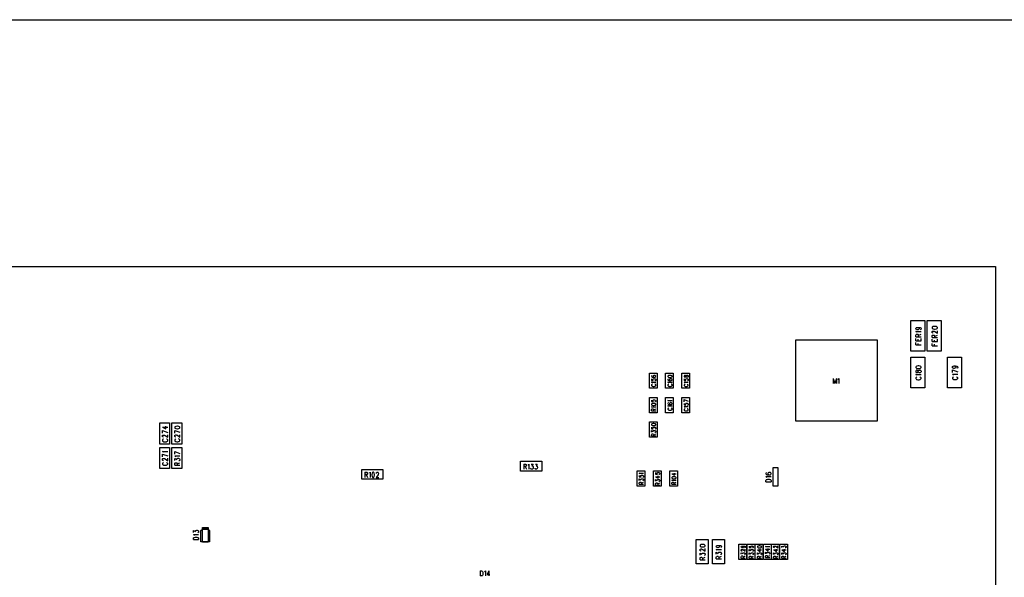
# Model space of a CAD drawing. Extents: x 11.9 to 28.1, y 10.8 to 21.2.
# Tile 21 of 23: x 18.9 to 25, y 17.8 to 21.2. Entities that reach past the tile are written whole.
import ezdxf

# ---------------------------------------------------------------- set-up
doc = ezdxf.new("R2010")
doc.units = 0
doc.header["$MEASUREMENT"] = 0
doc.layers.add('LAYNR1', color=2, linetype='Continuous')

msp = doc.modelspace()

# ---------------------------------------------------------------- linework, layer by layer
at = {"layer": 'LAYNR1', "color": 7}
for points in [[(11.882, 21.199), (28.082, 21.199)], [(14.572, 19.685), (24.922, 19.685)], [(24.922, 19.685), (24.922, 14.285)], [(24.438, 19.297), (24.435, 19.3), (24.434, 19.303), (24.434, 19.304), (24.435, 19.308), (24.438, 19.31)], [(24.44, 19.28), (24.438, 19.283), (24.434, 19.286), (24.466, 19.286)], [(24.438, 19.31), (24.444, 19.311), (24.452, 19.311), (24.46, 19.31)], [(24.449, 19.297), (24.444, 19.296), (24.443, 19.296), (24.438, 19.297)], [(24.444, 19.311), (24.449, 19.31)], [(24.449, 19.31), (24.452, 19.308), (24.454, 19.304), (24.454, 19.303), (24.452, 19.3), (24.449, 19.297)], [(24.46, 19.31), (24.464, 19.308), (24.466, 19.304), (24.466, 19.302), (24.464, 19.299), (24.461, 19.297)], [(24.541, 19.276), (24.54, 19.276), (24.537, 19.277), (24.535, 19.278), (24.534, 19.28), (24.534, 19.285), (24.535, 19.287), (24.537, 19.288), (24.54, 19.289), (24.543, 19.289), (24.546, 19.288), (24.551, 19.286), (24.566, 19.275), (24.566, 19.291)], [(23.697, 18.735), (23.697, 19.235)], [(23.697, 19.235), (24.197, 19.235)], [(24.197, 19.235), (24.197, 18.735)], [(24.434, 19.254), (24.434, 19.264), (24.435, 19.268), (24.437, 19.269), (24.44, 19.27), (24.443, 19.27), (24.446, 19.269), (24.448, 19.268), (24.449, 19.264), (24.449, 19.254)], [(24.434, 19.254), (24.466, 19.254)], [(24.434, 19.229), (24.434, 19.244)], [(24.434, 19.229), (24.466, 19.229)], [(24.449, 19.262), (24.466, 19.27)], [(24.449, 19.229), (24.449, 19.238)], [(24.466, 19.229), (24.466, 19.244)], [(24.534, 19.249), (24.534, 19.259), (24.535, 19.262), (24.537, 19.263), (24.54, 19.264), (24.543, 19.264), (24.546, 19.263), (24.548, 19.262), (24.549, 19.259), (24.549, 19.249)], [(24.534, 19.249), (24.566, 19.249)], [(24.534, 19.224), (24.534, 19.238)], [(24.534, 19.224), (24.566, 19.224)], [(24.549, 19.256), (24.566, 19.264)], [(24.549, 19.224), (24.549, 19.233)], [(24.566, 19.224), (24.566, 19.238)], [(24.434, 19.204), (24.434, 19.219)], [(24.434, 19.204), (24.466, 19.204)], [(24.449, 19.204), (24.449, 19.213)], [(24.534, 19.199), (24.534, 19.213)], [(24.534, 19.199), (24.566, 19.199)], [(24.549, 19.199), (24.549, 19.208)], [(24.466, 19.066), (24.466, 19.068), (24.464, 19.072), (24.46, 19.074), (24.452, 19.075), (24.448, 19.075), (24.44, 19.074), (24.435, 19.072), (24.434, 19.068), (24.434, 19.066)], [(24.434, 19.066), (24.435, 19.063), (24.44, 19.06), (24.448, 19.059), (24.452, 19.059), (24.46, 19.06), (24.464, 19.063), (24.466, 19.066)], [(24.669, 19.075), (24.674, 19.074), (24.677, 19.071), (24.679, 19.068), (24.679, 19.067), (24.677, 19.063), (24.674, 19.061), (24.669, 19.06), (24.668, 19.06), (24.663, 19.061), (24.66, 19.063), (24.659, 19.067), (24.659, 19.068), (24.66, 19.071), (24.663, 19.074), (24.669, 19.075), (24.677, 19.075), (24.685, 19.074), (24.689, 19.071), (24.691, 19.068), (24.691, 19.066), (24.689, 19.062), (24.686, 19.061)], [(24.659, 19.05), (24.691, 19.038)], [(24.659, 19.034), (24.659, 19.05)], [(22.815, 19.016), (22.813, 19.015), (22.811, 19.013), (22.811, 19.011), (22.813, 19.008), (22.816, 19.006), (22.822, 19.005), (22.828, 19.005), (22.833, 19.006), (22.836, 19.008), (22.837, 19.011), (22.837, 19.012), (22.836, 19.014), (22.833, 19.016), (22.83, 19.017), (22.828, 19.017), (22.825, 19.016), (22.822, 19.014), (22.821, 19.012), (22.821, 19.011), (22.822, 19.008), (22.825, 19.006), (22.828, 19.005)], [(22.811, 18.995), (22.811, 18.986), (22.822, 18.985), (22.821, 18.986), (22.82, 18.989), (22.82, 18.992), (22.821, 18.994), (22.824, 18.996), (22.827, 18.997), (22.83, 18.996), (22.833, 18.995), (22.836, 18.994), (22.837, 18.991), (22.837, 18.988), (22.836, 18.985), (22.835, 18.984), (22.832, 18.984)], [(22.932, 19.005), (22.936, 19.007), (22.937, 19.009), (22.937, 19.011), (22.936, 19.014), (22.932, 19.016), (22.926, 19.017), (22.922, 19.017), (22.916, 19.016), (22.913, 19.014), (22.911, 19.011), (22.911, 19.009)], [(22.911, 19.009), (22.913, 19.007), (22.916, 19.005)], [(22.915, 18.995), (22.913, 18.994), (22.911, 18.991), (22.911, 18.989), (22.913, 18.987), (22.916, 18.985)], [(22.916, 19.005), (22.922, 19.004), (22.926, 19.004), (22.932, 19.005)], [(22.916, 18.985), (22.922, 18.984), (22.928, 18.984), (22.933, 18.985)], [(22.925, 18.995), (22.922, 18.993), (22.921, 18.99), (22.921, 18.989), (22.922, 18.987), (22.925, 18.985)], [(22.933, 18.995), (22.93, 18.996), (22.928, 18.996), (22.925, 18.995)], [(22.925, 18.985), (22.928, 18.984)], [(22.933, 18.985), (22.936, 18.987), (22.937, 18.989), (22.937, 18.99), (22.936, 18.993), (22.933, 18.995)], [(23.011, 18.995), (23.011, 18.986), (23.022, 18.985), (23.021, 18.986), (23.02, 18.989), (23.02, 18.991), (23.021, 18.994), (23.024, 18.996), (23.027, 18.997), (23.03, 18.996), (23.033, 18.995), (23.036, 18.993), (23.037, 18.99), (23.037, 18.988), (23.036, 18.985), (23.035, 18.984), (23.032, 18.983)], [(23.927, 18.998), (23.927, 18.966)], [(23.927, 18.998), (23.937, 18.966)], [(23.946, 18.998), (23.937, 18.966)], [(23.946, 18.998), (23.946, 18.966)], [(23.956, 18.992), (23.958, 18.993), (23.962, 18.998), (23.962, 18.966)], [(24.44, 19.017), (24.438, 19.02), (24.434, 19.023), (24.466, 19.023)], [(24.435, 19.004), (24.434, 19.001), (24.434, 18.997), (24.435, 18.995), (24.438, 18.992), (24.441, 18.991)], [(24.441, 19.007), (24.438, 19.006), (24.435, 19.004)], [(24.441, 18.991), (24.446, 18.99), (24.454, 18.99), (24.458, 18.991)], [(24.464, 19.004), (24.461, 19.006), (24.458, 19.007)], [(24.458, 18.991), (24.461, 18.992), (24.464, 18.995), (24.466, 18.997), (24.466, 19.001), (24.464, 19.004)], [(24.665, 19.018), (24.663, 19.02), (24.659, 19.024), (24.691, 19.024)], [(24.666, 19.008), (24.663, 19.006), (24.66, 19.004), (24.659, 19.002), (24.659, 18.997), (24.66, 18.995), (24.663, 18.993), (24.666, 18.992), (24.671, 18.991), (24.679, 18.991), (24.683, 18.992), (24.686, 18.993), (24.689, 18.995), (24.691, 18.997), (24.691, 19.002), (24.689, 19.004), (24.686, 19.006), (24.683, 19.008)], [(22.816, 18.971), (22.815, 18.973), (22.811, 18.975), (22.837, 18.975)], [(22.813, 18.96), (22.811, 18.958), (22.811, 18.954), (22.813, 18.953), (22.815, 18.951), (22.817, 18.95)], [(22.817, 18.963), (22.815, 18.962), (22.813, 18.96)], [(22.817, 18.95), (22.821, 18.949), (22.827, 18.949), (22.831, 18.95)], [(22.836, 18.96), (22.833, 18.962), (22.831, 18.963)], [(22.831, 18.95), (22.833, 18.951), (22.836, 18.953), (22.837, 18.954), (22.837, 18.958), (22.836, 18.96)], [(22.916, 18.971), (22.915, 18.973), (22.911, 18.976), (22.937, 18.976)], [(22.917, 18.963), (22.915, 18.962), (22.913, 18.96), (22.911, 18.959), (22.911, 18.955)], [(22.911, 18.955), (22.913, 18.953), (22.915, 18.951), (22.917, 18.95), (22.921, 18.949), (22.927, 18.949), (22.931, 18.95), (22.933, 18.951), (22.936, 18.953), (22.937, 18.955)], [(22.937, 18.955), (22.937, 18.959), (22.936, 18.96), (22.933, 18.962), (22.931, 18.963)], [(23.016, 18.97), (23.015, 18.972), (23.011, 18.975), (23.037, 18.975)], [(23.017, 18.962), (23.015, 18.961), (23.013, 18.959), (23.011, 18.958), (23.011, 18.954), (23.013, 18.952), (23.015, 18.95), (23.017, 18.949), (23.021, 18.949), (23.027, 18.949), (23.031, 18.949), (23.033, 18.95), (23.036, 18.952), (23.037, 18.954), (23.037, 18.958), (23.036, 18.959), (23.033, 18.961), (23.031, 18.962)], [(22.811, 18.865), (22.811, 18.856), (22.822, 18.855), (22.821, 18.856), (22.82, 18.859), (22.82, 18.862), (22.821, 18.864), (22.824, 18.866), (22.827, 18.867), (22.83, 18.866), (22.833, 18.865), (22.836, 18.864), (22.837, 18.861), (22.837, 18.858), (22.836, 18.855), (22.835, 18.854), (22.832, 18.854)], [(22.916, 18.858), (22.915, 18.86), (22.911, 18.863), (22.937, 18.863)], [(23.011, 18.868), (23.037, 18.859)], [(23.011, 18.855), (23.011, 18.868)], [(22.837, 18.84), (22.836, 18.843), (22.832, 18.844), (22.826, 18.845), (22.822, 18.845), (22.816, 18.844), (22.813, 18.843), (22.811, 18.84)], [(22.811, 18.838), (22.813, 18.835), (22.816, 18.834), (22.822, 18.833), (22.826, 18.833), (22.832, 18.834), (22.836, 18.835), (22.837, 18.838), (22.837, 18.84)], [(22.811, 18.84), (22.811, 18.838)], [(22.816, 18.82), (22.815, 18.822), (22.811, 18.824), (22.837, 18.824)], [(22.811, 18.799), (22.811, 18.807), (22.813, 18.81)], [(22.813, 18.81), (22.814, 18.811), (22.816, 18.812), (22.819, 18.812), (22.821, 18.811), (22.822, 18.81)], [(22.822, 18.81), (22.824, 18.807), (22.824, 18.799)], [(22.824, 18.805), (22.837, 18.812)], [(22.915, 18.849), (22.913, 18.848), (22.911, 18.845), (22.911, 18.844), (22.913, 18.841), (22.916, 18.839), (22.922, 18.838), (22.928, 18.838), (22.933, 18.839), (22.936, 18.841), (22.937, 18.844), (22.937, 18.844), (22.936, 18.847), (22.933, 18.849), (22.93, 18.85), (22.928, 18.85), (22.925, 18.849), (22.922, 18.847), (22.921, 18.844), (22.921, 18.844), (22.922, 18.841), (22.925, 18.839), (22.928, 18.838)], [(22.916, 18.825), (22.915, 18.827), (22.911, 18.83), (22.937, 18.83)], [(22.917, 18.817), (22.915, 18.816), (22.913, 18.814), (22.911, 18.813), (22.911, 18.809), (22.913, 18.807), (22.915, 18.805), (22.917, 18.804), (22.921, 18.804), (22.927, 18.804), (22.931, 18.804), (22.933, 18.805), (22.936, 18.807), (22.937, 18.809), (22.937, 18.813), (22.936, 18.814), (22.933, 18.816), (22.931, 18.817)], [(23.011, 18.845), (23.011, 18.836), (23.022, 18.835), (23.021, 18.836), (23.02, 18.839), (23.02, 18.841), (23.021, 18.844), (23.024, 18.846), (23.027, 18.847), (23.03, 18.846), (23.033, 18.845), (23.036, 18.843), (23.037, 18.84), (23.037, 18.838), (23.036, 18.835), (23.035, 18.834), (23.032, 18.833)], [(23.016, 18.82), (23.015, 18.822), (23.011, 18.825), (23.037, 18.825)], [(23.017, 18.812), (23.015, 18.811), (23.013, 18.809), (23.011, 18.808), (23.011, 18.804), (23.013, 18.802), (23.015, 18.8), (23.017, 18.799), (23.021, 18.799), (23.027, 18.799), (23.031, 18.799), (23.033, 18.8), (23.036, 18.802), (23.037, 18.804), (23.037, 18.808), (23.036, 18.809), (23.033, 18.811), (23.031, 18.812)], [(22.811, 18.799), (22.837, 18.799)], [(19.792, 18.595), (19.792, 18.725)], [(19.792, 18.725), (19.852, 18.725)], [(19.809, 18.7), (19.83, 18.689), (19.83, 18.706)], [(19.809, 18.7), (19.841, 18.7)], [(19.809, 18.679), (19.841, 18.667)], [(19.809, 18.663), (19.809, 18.679)], [(19.852, 18.725), (19.852, 18.595)], [(19.867, 18.595), (19.867, 18.725)], [(19.867, 18.725), (19.927, 18.725)], [(19.884, 18.679), (19.916, 18.668)], [(19.884, 18.663), (19.884, 18.679)], [(19.927, 18.725), (19.927, 18.595)], [(22.811, 18.699), (22.811, 18.689), (22.822, 18.689), (22.821, 18.689), (22.82, 18.692), (22.82, 18.695)], [(22.82, 18.695), (22.821, 18.698), (22.824, 18.699), (22.827, 18.7), (22.83, 18.699), (22.833, 18.699), (22.836, 18.697), (22.837, 18.694), (22.837, 18.691), (22.836, 18.689), (22.835, 18.688), (22.832, 18.687)], [(22.821, 18.675), (22.822, 18.677), (22.824, 18.678), (22.827, 18.679), (22.83, 18.679), (22.833, 18.678), (22.836, 18.676), (22.837, 18.673), (22.837, 18.67), (22.836, 18.668), (22.835, 18.667), (22.832, 18.666)], [(24.197, 18.735), (23.697, 18.735)], [(19.816, 18.638), (19.815, 18.638), (19.812, 18.639), (19.81, 18.64), (19.809, 18.642), (19.809, 18.647), (19.81, 18.649), (19.812, 18.65), (19.815, 18.651), (19.818, 18.651), (19.821, 18.65), (19.826, 18.648), (19.841, 18.637), (19.841, 18.652)], [(19.816, 18.626), (19.813, 18.625), (19.81, 18.623), (19.809, 18.621), (19.809, 18.616), (19.81, 18.614), (19.813, 18.612), (19.816, 18.61), (19.821, 18.609), (19.829, 18.609), (19.833, 18.61), (19.836, 18.612), (19.839, 18.614), (19.841, 18.616), (19.841, 18.621), (19.839, 18.623), (19.836, 18.625), (19.833, 18.626)], [(19.884, 18.647), (19.885, 18.65), (19.887, 18.651), (19.89, 18.652), (19.893, 18.652), (19.896, 18.651), (19.901, 18.649), (19.916, 18.637), (19.916, 18.653)], [(19.891, 18.638), (19.89, 18.638), (19.887, 18.639), (19.885, 18.641), (19.884, 18.643), (19.884, 18.647)], [(19.891, 18.627), (19.888, 18.626), (19.885, 18.624), (19.884, 18.621), (19.884, 18.617), (19.885, 18.614), (19.888, 18.612), (19.891, 18.611), (19.896, 18.61)], [(19.904, 18.61), (19.908, 18.611), (19.911, 18.612), (19.914, 18.614), (19.916, 18.617), (19.916, 18.621), (19.914, 18.624), (19.911, 18.626), (19.908, 18.627)], [(22.811, 18.668), (22.811, 18.678), (22.821, 18.672), (22.821, 18.675)], [(22.811, 18.645), (22.811, 18.653), (22.813, 18.656), (22.814, 18.657), (22.816, 18.658), (22.819, 18.658), (22.821, 18.657), (22.822, 18.656), (22.824, 18.653), (22.824, 18.645)], [(22.811, 18.645), (22.837, 18.645)], [(22.824, 18.651), (22.837, 18.658)], [(19.852, 18.595), (19.792, 18.595)], [(19.792, 18.445), (19.792, 18.575)], [(19.792, 18.575), (19.852, 18.575)], [(19.852, 18.575), (19.852, 18.445)], [(19.927, 18.595), (19.867, 18.595)], [(19.867, 18.445), (19.867, 18.575)], [(19.867, 18.575), (19.927, 18.575)], [(19.896, 18.61), (19.904, 18.61)], [(19.927, 18.575), (19.927, 18.445)], [(19.815, 18.545), (19.813, 18.547), (19.809, 18.55), (19.841, 18.55)], [(19.809, 18.534), (19.841, 18.523)], [(19.809, 18.518), (19.809, 18.534)], [(19.816, 18.493), (19.815, 18.493), (19.812, 18.495), (19.81, 18.496), (19.809, 18.498), (19.809, 18.502), (19.81, 18.505), (19.812, 18.506), (19.815, 18.507), (19.818, 18.507), (19.821, 18.506), (19.826, 18.504)], [(19.826, 18.504), (19.841, 18.492), (19.841, 18.508)], [(19.884, 18.55), (19.916, 18.538)], [(19.884, 18.534), (19.884, 18.55)], [(19.89, 18.518), (19.888, 18.52), (19.884, 18.524), (19.916, 18.524)], [(19.884, 18.494), (19.884, 18.506), (19.896, 18.5), (19.896, 18.503), (19.898, 18.505), (19.899, 18.506), (19.904, 18.508), (19.907, 18.508), (19.911, 18.506), (19.914, 18.504), (19.916, 18.501), (19.916, 18.497), (19.914, 18.494), (19.913, 18.493), (19.91, 18.492)], [(19.852, 18.445), (19.792, 18.445)], [(19.81, 18.479), (19.809, 18.476), (19.809, 18.472), (19.81, 18.47), (19.813, 18.467), (19.816, 18.466)], [(19.816, 18.482), (19.813, 18.481), (19.81, 18.479)], [(19.816, 18.466), (19.821, 18.465), (19.829, 18.465), (19.833, 18.466)], [(19.839, 18.479), (19.836, 18.481), (19.833, 18.482)], [(19.833, 18.466), (19.836, 18.467), (19.839, 18.47), (19.841, 18.472), (19.841, 18.476), (19.839, 18.479)], [(19.927, 18.445), (19.867, 18.445)], [(19.884, 18.466), (19.884, 18.476), (19.885, 18.479), (19.887, 18.48), (19.89, 18.481), (19.893, 18.481), (19.896, 18.48), (19.898, 18.479), (19.899, 18.476), (19.899, 18.466)], [(19.884, 18.466), (19.916, 18.466)], [(19.899, 18.474), (19.916, 18.481)], [(21.032, 18.38), (21.032, 18.44)], [(21.032, 18.44), (21.162, 18.44)], [(21.162, 18.44), (21.162, 18.38)], [(22.007, 18.43), (22.007, 18.49)], [(22.007, 18.49), (22.137, 18.49)], [(22.027, 18.473), (22.027, 18.441)], [(22.027, 18.473), (22.038, 18.473), (22.041, 18.471), (22.042, 18.47), (22.043, 18.467), (22.043, 18.464), (22.042, 18.461), (22.041, 18.459), (22.038, 18.458), (22.027, 18.458)], [(22.035, 18.458), (22.043, 18.441)], [(22.054, 18.467), (22.056, 18.468), (22.059, 18.473), (22.059, 18.441)], [(22.072, 18.473), (22.084, 18.473), (22.077, 18.461), (22.081, 18.461), (22.083, 18.459), (22.084, 18.458), (22.085, 18.453), (22.085, 18.45), (22.084, 18.445), (22.082, 18.442), (22.079, 18.441), (22.075, 18.441), (22.072, 18.442), (22.071, 18.444), (22.069, 18.447)], [(22.098, 18.473), (22.11, 18.473), (22.104, 18.461), (22.107, 18.461), (22.109, 18.459), (22.11, 18.458), (22.112, 18.453), (22.112, 18.45), (22.11, 18.445), (22.108, 18.442), (22.105, 18.441), (22.101, 18.441), (22.098, 18.442), (22.097, 18.444), (22.096, 18.447)], [(22.137, 18.49), (22.137, 18.43)], [(23.557, 18.338), (23.557, 18.452)], [(23.557, 18.452), (23.587, 18.452)], [(23.587, 18.452), (23.587, 18.338)], [(21.162, 18.38), (21.032, 18.38)], [(21.052, 18.423), (21.052, 18.391)], [(21.052, 18.423), (21.063, 18.423), (21.066, 18.421), (21.067, 18.42), (21.068, 18.417), (21.068, 18.414), (21.067, 18.411), (21.066, 18.409), (21.063, 18.408), (21.052, 18.408)], [(21.06, 18.408), (21.068, 18.391)], [(21.079, 18.417), (21.081, 18.418), (21.084, 18.423), (21.084, 18.391)], [(21.122, 18.415), (21.122, 18.417), (21.123, 18.42), (21.124, 18.421), (21.126, 18.423), (21.131, 18.423), (21.133, 18.421), (21.134, 18.42), (21.135, 18.417), (21.135, 18.414), (21.134, 18.411), (21.132, 18.406), (21.121, 18.391), (21.137, 18.391)], [(22.137, 18.43), (22.007, 18.43)], [(22.741, 18.413), (22.74, 18.414), (22.736, 18.417), (22.762, 18.417)], [(22.736, 18.403), (22.736, 18.394), (22.747, 18.393), (22.746, 18.394), (22.745, 18.396), (22.745, 18.399), (22.746, 18.402), (22.749, 18.404), (22.752, 18.404), (22.755, 18.404), (22.758, 18.403), (22.761, 18.401), (22.762, 18.398), (22.762, 18.395), (22.761, 18.393), (22.76, 18.392), (22.757, 18.391)], [(22.736, 18.372), (22.736, 18.382), (22.746, 18.376), (22.746, 18.379), (22.747, 18.381), (22.749, 18.382), (22.752, 18.383), (22.755, 18.383), (22.758, 18.382), (22.761, 18.38)], [(22.761, 18.38), (22.762, 18.377), (22.762, 18.374), (22.761, 18.372), (22.76, 18.371), (22.757, 18.37)], [(22.836, 18.42), (22.836, 18.411), (22.847, 18.41)], [(22.836, 18.395), (22.853, 18.386), (22.853, 18.4)], [(22.836, 18.395), (22.862, 18.395)], [(22.836, 18.367), (22.836, 18.377), (22.846, 18.372), (22.846, 18.374), (22.847, 18.376), (22.849, 18.377), (22.852, 18.378), (22.855, 18.378), (22.858, 18.377), (22.861, 18.375), (22.862, 18.373), (22.862, 18.37)], [(22.847, 18.41), (22.846, 18.411), (22.845, 18.414), (22.845, 18.416), (22.846, 18.419), (22.849, 18.421), (22.852, 18.422), (22.855, 18.421), (22.858, 18.42)], [(22.861, 18.41), (22.86, 18.409), (22.857, 18.408)], [(22.858, 18.42), (22.861, 18.418), (22.862, 18.415), (22.862, 18.413), (22.861, 18.41)], [(22.936, 18.413), (22.953, 18.404), (22.953, 18.417)], [(22.936, 18.413), (22.962, 18.413)], [(22.962, 18.39), (22.961, 18.393), (22.957, 18.394), (22.951, 18.395), (22.947, 18.395), (22.941, 18.394), (22.938, 18.393), (22.936, 18.39)], [(22.936, 18.388), (22.938, 18.385), (22.941, 18.384), (22.947, 18.383), (22.951, 18.383), (22.957, 18.384), (22.961, 18.385), (22.962, 18.388), (22.962, 18.39)], [(22.936, 18.39), (22.936, 18.388)], [(23.518, 18.42), (23.515, 18.419), (23.514, 18.415), (23.514, 18.413), (23.515, 18.41), (23.52, 18.407)], [(23.52, 18.39), (23.518, 18.393), (23.514, 18.396), (23.546, 18.396)], [(23.514, 18.364), (23.514, 18.372), (23.515, 18.376), (23.518, 18.378), (23.521, 18.379), (23.526, 18.38), (23.534, 18.38), (23.538, 18.379), (23.541, 18.378), (23.544, 18.376), (23.546, 18.372), (23.546, 18.364)], [(23.52, 18.407), (23.528, 18.406), (23.535, 18.406), (23.541, 18.407)], [(23.531, 18.42), (23.528, 18.418), (23.526, 18.414), (23.526, 18.413), (23.528, 18.41), (23.531, 18.407)], [(23.541, 18.42), (23.537, 18.421), (23.535, 18.421), (23.531, 18.42)], [(23.531, 18.407), (23.535, 18.406)], [(23.541, 18.407), (23.544, 18.41), (23.546, 18.413), (23.546, 18.414), (23.544, 18.418), (23.541, 18.42)], [(22.736, 18.349), (22.736, 18.357), (22.738, 18.36)], [(22.736, 18.349), (22.762, 18.349)], [(22.738, 18.36), (22.739, 18.361), (22.741, 18.362), (22.744, 18.362), (22.746, 18.361), (22.747, 18.36)], [(22.747, 18.36), (22.749, 18.357), (22.749, 18.349)], [(22.749, 18.355), (22.762, 18.362)], [(22.836, 18.344), (22.836, 18.353), (22.838, 18.355), (22.839, 18.356), (22.841, 18.357), (22.844, 18.357), (22.846, 18.356), (22.847, 18.355), (22.849, 18.353), (22.849, 18.344)], [(22.836, 18.344), (22.862, 18.344)], [(22.849, 18.351), (22.862, 18.357)], [(22.862, 18.37), (22.861, 18.367), (22.86, 18.366), (22.857, 18.365)], [(22.941, 18.37), (22.94, 18.372), (22.936, 18.374), (22.962, 18.374)], [(22.936, 18.349), (22.936, 18.357), (22.938, 18.36)], [(22.936, 18.349), (22.962, 18.349)], [(22.938, 18.36), (22.939, 18.361), (22.941, 18.362), (22.944, 18.362), (22.946, 18.361), (22.947, 18.36)], [(22.947, 18.36), (22.949, 18.357), (22.949, 18.349)], [(22.949, 18.355), (22.962, 18.362)], [(23.514, 18.364), (23.546, 18.364)], [(23.587, 18.338), (23.557, 18.338)], [(20.054, 18.076), (20.054, 18.084), (20.089, 18.084), (20.089, 18.074)], [(19.999, 18.053), (19.999, 18.065), (20.011, 18.059)], [(20.005, 18.035), (20.003, 18.037), (19.999, 18.04), (20.031, 18.04)], [(19.999, 18.009), (19.999, 18.017), (20, 18.02), (20.003, 18.022), (20.006, 18.023), (20.011, 18.025), (20.019, 18.025), (20.023, 18.023), (20.026, 18.022), (20.029, 18.02), (20.031, 18.017), (20.031, 18.009)], [(20.011, 18.059), (20.011, 18.062), (20.013, 18.064), (20.014, 18.065), (20.019, 18.067), (20.022, 18.067), (20.026, 18.065), (20.029, 18.063), (20.031, 18.06), (20.031, 18.056), (20.029, 18.053), (20.028, 18.052), (20.025, 18.051)], [(19.999, 18.009), (20.031, 18.009)], [(23.085, 17.861), (23.085, 18.009)], [(23.085, 18.009), (23.159, 18.009)], [(23.109, 17.971), (23.11, 17.967), (23.115, 17.965), (23.123, 17.964), (23.127, 17.964), (23.135, 17.965), (23.139, 17.967), (23.141, 17.971), (23.141, 17.973), (23.139, 17.976), (23.135, 17.979)], [(23.115, 17.979), (23.11, 17.976), (23.109, 17.973), (23.109, 17.971)], [(23.11, 17.941), (23.109, 17.943), (23.109, 17.948), (23.11, 17.95), (23.112, 17.951), (23.115, 17.952), (23.118, 17.952), (23.121, 17.951), (23.126, 17.949), (23.141, 17.938), (23.141, 17.954)], [(23.135, 17.979), (23.127, 17.98), (23.123, 17.98), (23.115, 17.979)], [(23.159, 18.009), (23.159, 17.861)], [(23.185, 17.861), (23.185, 18.009)], [(23.185, 18.009), (23.259, 18.009)], [(23.209, 17.966), (23.209, 17.967), (23.21, 17.971), (23.213, 17.973), (23.219, 17.974), (23.227, 17.974), (23.235, 17.973), (23.239, 17.971), (23.241, 17.967), (23.241, 17.965), (23.239, 17.962), (23.236, 17.96)], [(23.229, 17.966), (23.227, 17.963), (23.224, 17.96), (23.219, 17.959), (23.218, 17.959), (23.213, 17.96), (23.21, 17.963), (23.209, 17.966)], [(23.219, 17.974), (23.224, 17.973), (23.227, 17.971), (23.229, 17.967), (23.229, 17.966)], [(23.259, 18.009), (23.259, 17.861)], [(23.37, 17.97), (23.374, 17.969), (23.376, 17.968), (23.377, 17.965), (23.377, 17.964), (23.376, 17.961), (23.374, 17.959), (23.37, 17.959), (23.369, 17.959), (23.365, 17.959), (23.363, 17.961), (23.361, 17.964), (23.361, 17.965), (23.363, 17.968), (23.365, 17.969), (23.37, 17.97), (23.376, 17.97), (23.382, 17.969), (23.386, 17.968), (23.387, 17.965), (23.387, 17.963), (23.386, 17.96), (23.383, 17.959)], [(23.411, 17.969), (23.411, 17.96), (23.422, 17.959), (23.421, 17.96), (23.42, 17.963), (23.42, 17.966), (23.421, 17.969), (23.424, 17.97), (23.427, 17.971), (23.43, 17.97), (23.433, 17.969), (23.436, 17.968), (23.437, 17.965)], [(23.437, 17.965), (23.437, 17.962), (23.436, 17.959), (23.435, 17.959), (23.432, 17.958)], [(23.516, 17.963), (23.515, 17.964), (23.511, 17.967), (23.537, 17.967)], [(23.511, 17.95), (23.528, 17.941), (23.528, 17.954)], [(23.567, 17.959), (23.566, 17.959), (23.564, 17.96), (23.563, 17.961), (23.561, 17.963), (23.561, 17.967), (23.563, 17.969), (23.564, 17.969), (23.566, 17.97), (23.569, 17.97), (23.571, 17.969), (23.575, 17.968), (23.587, 17.959), (23.587, 17.971)], [(23.611, 17.96), (23.611, 17.97), (23.621, 17.965)], [(23.621, 17.965), (23.621, 17.968), (23.622, 17.969), (23.624, 17.97), (23.627, 17.971), (23.63, 17.971), (23.633, 17.97), (23.636, 17.969), (23.637, 17.966), (23.637, 17.963), (23.636, 17.96), (23.635, 17.959), (23.632, 17.959)], [(23.109, 17.914), (23.109, 17.926), (23.121, 17.92), (23.121, 17.923), (23.123, 17.925), (23.124, 17.926), (23.129, 17.927), (23.132, 17.927), (23.136, 17.926), (23.139, 17.924), (23.141, 17.921), (23.141, 17.917), (23.139, 17.914), (23.138, 17.913), (23.135, 17.912)], [(23.109, 17.885), (23.109, 17.896), (23.11, 17.899), (23.112, 17.9), (23.115, 17.901), (23.118, 17.901), (23.121, 17.9), (23.123, 17.899), (23.124, 17.896), (23.124, 17.885)], [(23.116, 17.939), (23.115, 17.939), (23.112, 17.94), (23.11, 17.941)], [(23.124, 17.893), (23.141, 17.901)], [(23.215, 17.943), (23.213, 17.946), (23.209, 17.949), (23.241, 17.949)], [(23.209, 17.92), (23.209, 17.932), (23.221, 17.925), (23.221, 17.929)], [(23.209, 17.891), (23.209, 17.901), (23.21, 17.905), (23.212, 17.906), (23.215, 17.907), (23.218, 17.907), (23.221, 17.906), (23.223, 17.905), (23.224, 17.901), (23.224, 17.891)], [(23.221, 17.929), (23.223, 17.931), (23.224, 17.932), (23.229, 17.933), (23.232, 17.933), (23.236, 17.932), (23.239, 17.93), (23.241, 17.926), (23.241, 17.923), (23.239, 17.92), (23.238, 17.918), (23.235, 17.917)], [(23.224, 17.899), (23.241, 17.907)], [(23.367, 17.939), (23.366, 17.939), (23.364, 17.939), (23.363, 17.94), (23.361, 17.942), (23.361, 17.946), (23.363, 17.948), (23.364, 17.949), (23.366, 17.949), (23.369, 17.949), (23.371, 17.949), (23.375, 17.947), (23.387, 17.938), (23.387, 17.95)], [(23.361, 17.919), (23.361, 17.929), (23.371, 17.923), (23.371, 17.926), (23.372, 17.928), (23.374, 17.929), (23.377, 17.929), (23.38, 17.929), (23.383, 17.929), (23.386, 17.927), (23.387, 17.924), (23.387, 17.921), (23.386, 17.919), (23.385, 17.918), (23.382, 17.917)], [(23.361, 17.896), (23.361, 17.904), (23.363, 17.907), (23.364, 17.908), (23.366, 17.909), (23.369, 17.909), (23.371, 17.908), (23.372, 17.907), (23.374, 17.904), (23.374, 17.896)], [(23.361, 17.896), (23.387, 17.896)], [(23.374, 17.902), (23.387, 17.909)], [(23.411, 17.939), (23.411, 17.949), (23.421, 17.943), (23.421, 17.946), (23.422, 17.948), (23.424, 17.949), (23.427, 17.949), (23.43, 17.949), (23.433, 17.949), (23.436, 17.947), (23.437, 17.944), (23.437, 17.941), (23.436, 17.939), (23.435, 17.938), (23.432, 17.937)], [(23.411, 17.918), (23.411, 17.928), (23.421, 17.922), (23.421, 17.925)], [(23.411, 17.895), (23.411, 17.903), (23.413, 17.906), (23.414, 17.907), (23.416, 17.908), (23.419, 17.908), (23.421, 17.907), (23.422, 17.906), (23.424, 17.903), (23.424, 17.895)], [(23.411, 17.895), (23.437, 17.895)], [(23.421, 17.925), (23.422, 17.927), (23.424, 17.928), (23.427, 17.929), (23.43, 17.929), (23.433, 17.928), (23.436, 17.926), (23.437, 17.923), (23.437, 17.92), (23.436, 17.918), (23.435, 17.917), (23.432, 17.916)], [(23.424, 17.901), (23.437, 17.908)], [(23.461, 17.946), (23.478, 17.937), (23.478, 17.95)], [(23.461, 17.946), (23.487, 17.946)], [(23.461, 17.918), (23.461, 17.928), (23.471, 17.922), (23.471, 17.925)], [(23.461, 17.895), (23.461, 17.903), (23.463, 17.906), (23.464, 17.907), (23.466, 17.908), (23.469, 17.908), (23.471, 17.907), (23.472, 17.906), (23.474, 17.903), (23.474, 17.895)], [(23.461, 17.895), (23.487, 17.895)], [(23.471, 17.925), (23.472, 17.927), (23.474, 17.928), (23.477, 17.929), (23.48, 17.929), (23.483, 17.928), (23.486, 17.926), (23.487, 17.923), (23.487, 17.92), (23.486, 17.918), (23.485, 17.917), (23.482, 17.916)], [(23.474, 17.901), (23.487, 17.908)], [(23.511, 17.95), (23.537, 17.95)], [(23.511, 17.922), (23.511, 17.932), (23.521, 17.926), (23.521, 17.929), (23.522, 17.931), (23.524, 17.932), (23.527, 17.933), (23.53, 17.933), (23.533, 17.932), (23.536, 17.93)], [(23.511, 17.899), (23.511, 17.907), (23.513, 17.91)], [(23.511, 17.899), (23.537, 17.899)], [(23.513, 17.91), (23.514, 17.911), (23.516, 17.912), (23.519, 17.912), (23.521, 17.911), (23.522, 17.91)], [(23.522, 17.91), (23.524, 17.907), (23.524, 17.899)], [(23.524, 17.905), (23.537, 17.912)], [(23.536, 17.93), (23.537, 17.927), (23.537, 17.924), (23.536, 17.922), (23.535, 17.921), (23.532, 17.92)], [(23.561, 17.946), (23.578, 17.937), (23.578, 17.95)], [(23.561, 17.946), (23.587, 17.946)], [(23.561, 17.918), (23.561, 17.928), (23.571, 17.922), (23.571, 17.925)], [(23.561, 17.895), (23.561, 17.903), (23.563, 17.906), (23.564, 17.907), (23.566, 17.908), (23.569, 17.908), (23.571, 17.907), (23.572, 17.906), (23.574, 17.903), (23.574, 17.895)], [(23.561, 17.895), (23.587, 17.895)], [(23.571, 17.925), (23.572, 17.927), (23.574, 17.928), (23.577, 17.929), (23.58, 17.929), (23.583, 17.928), (23.586, 17.926), (23.587, 17.923), (23.587, 17.92), (23.586, 17.918), (23.585, 17.917), (23.582, 17.916)], [(23.574, 17.901), (23.587, 17.908)], [(23.611, 17.946), (23.628, 17.937), (23.628, 17.95)], [(23.611, 17.946), (23.637, 17.946)], [(23.611, 17.918), (23.611, 17.928), (23.621, 17.922), (23.621, 17.925)], [(23.611, 17.895), (23.611, 17.903), (23.613, 17.906), (23.614, 17.907), (23.616, 17.908), (23.619, 17.908), (23.621, 17.907), (23.622, 17.906), (23.624, 17.903), (23.624, 17.895)], [(23.611, 17.895), (23.637, 17.895)], [(23.621, 17.925), (23.622, 17.927), (23.624, 17.928), (23.627, 17.929), (23.63, 17.929), (23.633, 17.928), (23.636, 17.926), (23.637, 17.923), (23.637, 17.92), (23.636, 17.918), (23.635, 17.917), (23.632, 17.916)], [(23.624, 17.901), (23.637, 17.908)], [(23.159, 17.861), (23.085, 17.861)], [(23.109, 17.885), (23.141, 17.885)], [(23.259, 17.861), (23.185, 17.861)], [(23.209, 17.891), (23.241, 17.891)], [(21.76, 17.818), (21.76, 17.786)], [(21.76, 17.818), (21.768, 17.818), (21.771, 17.816), (21.774, 17.813), (21.775, 17.81), (21.776, 17.806), (21.776, 17.798), (21.775, 17.793), (21.774, 17.79), (21.771, 17.787), (21.768, 17.786), (21.76, 17.786)], [(21.786, 17.812), (21.788, 17.813), (21.792, 17.818), (21.792, 17.786)], [(21.813, 17.818), (21.802, 17.796), (21.819, 17.796)], [(21.813, 17.818), (21.813, 17.786)]]:
    msp.add_lwpolyline(points, dxfattribs=at)
for points in [[(24.403, 19.165), (24.403, 19.354), (24.49, 19.354), (24.49, 19.165), (24.403, 19.165)], [(24.503, 19.165), (24.503, 19.354), (24.59, 19.354), (24.59, 19.165), (24.503, 19.165)], [(24.534, 19.308), (24.535, 19.304), (24.54, 19.302), (24.548, 19.301), (24.552, 19.301), (24.56, 19.302), (24.564, 19.304), (24.566, 19.308), (24.566, 19.31), (24.564, 19.313), (24.56, 19.316), (24.552, 19.317), (24.548, 19.317), (24.54, 19.316), (24.535, 19.313), (24.534, 19.31), (24.534, 19.308)], [(24.403, 18.94), (24.403, 19.129), (24.49, 19.129), (24.49, 18.94), (24.403, 18.94)], [(24.628, 18.94), (24.628, 19.129), (24.715, 19.129), (24.715, 18.94), (24.628, 18.94)], [(24.434, 19.039), (24.435, 19.035), (24.438, 19.034), (24.441, 19.034), (24.444, 19.035), (24.446, 19.038), (24.448, 19.042), (24.449, 19.046), (24.452, 19.048), (24.455, 19.049), (24.46, 19.049), (24.463, 19.048), (24.464, 19.047), (24.466, 19.043), (24.466, 19.039), (24.464, 19.035), (24.463, 19.034), (24.46, 19.033), (24.455, 19.033), (24.452, 19.034), (24.449, 19.037), (24.448, 19.04), (24.446, 19.045), (24.444, 19.047), (24.441, 19.048), (24.438, 19.048), (24.435, 19.047), (24.434, 19.043), (24.434, 19.039)], [(22.845, 19.031), (22.845, 18.938), (22.798, 18.938), (22.798, 19.031), (22.845, 19.031)], [(22.945, 19.031), (22.945, 18.938), (22.898, 18.938), (22.898, 19.031), (22.945, 19.031)], [(22.998, 18.938), (22.998, 19.031), (23.045, 19.031), (23.045, 18.938), (22.998, 18.938)], [(23.011, 19.009), (23.013, 19.007), (23.015, 19.006), (23.017, 19.006), (23.02, 19.007), (23.021, 19.009), (23.022, 19.012), (23.024, 19.015), (23.026, 19.017), (23.028, 19.018), (23.032, 19.018), (23.035, 19.017), (23.036, 19.016), (23.037, 19.013), (23.037, 19.009), (23.036, 19.007), (23.035, 19.006), (23.032, 19.005), (23.028, 19.005), (23.026, 19.006), (23.024, 19.008), (23.022, 19.01), (23.021, 19.014), (23.02, 19.016), (23.017, 19.017), (23.015, 19.017), (23.013, 19.016), (23.011, 19.013), (23.011, 19.009)], [(22.845, 18.881), (22.845, 18.788), (22.798, 18.788), (22.798, 18.881), (22.845, 18.881)], [(22.898, 18.788), (22.898, 18.881), (22.945, 18.881), (22.945, 18.788), (22.898, 18.788)], [(23.045, 18.881), (23.045, 18.788), (22.998, 18.788), (22.998, 18.881), (23.045, 18.881)], [(19.884, 18.696), (19.885, 18.693), (19.89, 18.691), (19.898, 18.689), (19.902, 18.689), (19.91, 18.691), (19.914, 18.693), (19.916, 18.696), (19.916, 18.699), (19.914, 18.702), (19.91, 18.704), (19.902, 18.705), (19.898, 18.705), (19.89, 18.704), (19.885, 18.702), (19.884, 18.699), (19.884, 18.696)], [(22.798, 18.638), (22.798, 18.731), (22.845, 18.731), (22.845, 18.638), (22.798, 18.638)], [(22.811, 18.714), (22.813, 18.711), (22.816, 18.709), (22.822, 18.709), (22.826, 18.709), (22.832, 18.709), (22.836, 18.711), (22.837, 18.714), (22.837, 18.716), (22.836, 18.719), (22.832, 18.72), (22.826, 18.721), (22.822, 18.721), (22.816, 18.72), (22.813, 18.719), (22.811, 18.716), (22.811, 18.714)], [(21.101, 18.423), (21.098, 18.421), (21.096, 18.417), (21.094, 18.409), (21.094, 18.405), (21.096, 18.397), (21.098, 18.392), (21.101, 18.391), (21.104, 18.391), (21.107, 18.392), (21.109, 18.397), (21.11, 18.405), (21.11, 18.409), (21.109, 18.417), (21.107, 18.421), (21.104, 18.423), (21.101, 18.423)], [(22.77, 18.431), (22.77, 18.338), (22.723, 18.338), (22.723, 18.431), (22.77, 18.431)], [(22.87, 18.431), (22.87, 18.338), (22.823, 18.338), (22.823, 18.431), (22.87, 18.431)], [(22.97, 18.431), (22.97, 18.338), (22.923, 18.338), (22.923, 18.431), (22.97, 18.431)], [(20.055, 18.074), (20.089, 18.074), (20.098, 18.065), (20.098, 17.996), (20.045, 17.996), (20.045, 18.065), (20.055, 18.074)], [(20.089, 18.076), (20.089, 17.994), (20.054, 17.994), (20.054, 18.076), (20.089, 18.076)], [(23.395, 17.981), (23.395, 17.888), (23.348, 17.888), (23.348, 17.981), (23.395, 17.981)], [(23.445, 17.981), (23.445, 17.888), (23.398, 17.888), (23.398, 17.981), (23.445, 17.981)], [(23.495, 17.981), (23.495, 17.888), (23.448, 17.888), (23.448, 17.981), (23.495, 17.981)], [(23.461, 17.964), (23.463, 17.961), (23.466, 17.959), (23.472, 17.959), (23.476, 17.959), (23.482, 17.959), (23.486, 17.961), (23.487, 17.964), (23.487, 17.966), (23.486, 17.969), (23.482, 17.97), (23.476, 17.971), (23.472, 17.971), (23.466, 17.97), (23.463, 17.969), (23.461, 17.966), (23.461, 17.964)], [(23.545, 17.981), (23.545, 17.888), (23.498, 17.888), (23.498, 17.981), (23.545, 17.981)], [(23.595, 17.981), (23.595, 17.888), (23.548, 17.888), (23.548, 17.981), (23.595, 17.981)], [(23.645, 17.981), (23.645, 17.888), (23.598, 17.888), (23.598, 17.981), (23.645, 17.981)]]:
    msp.add_lwpolyline(points, close=True, dxfattribs=at)

doc.saveas('drawing.dxf')
